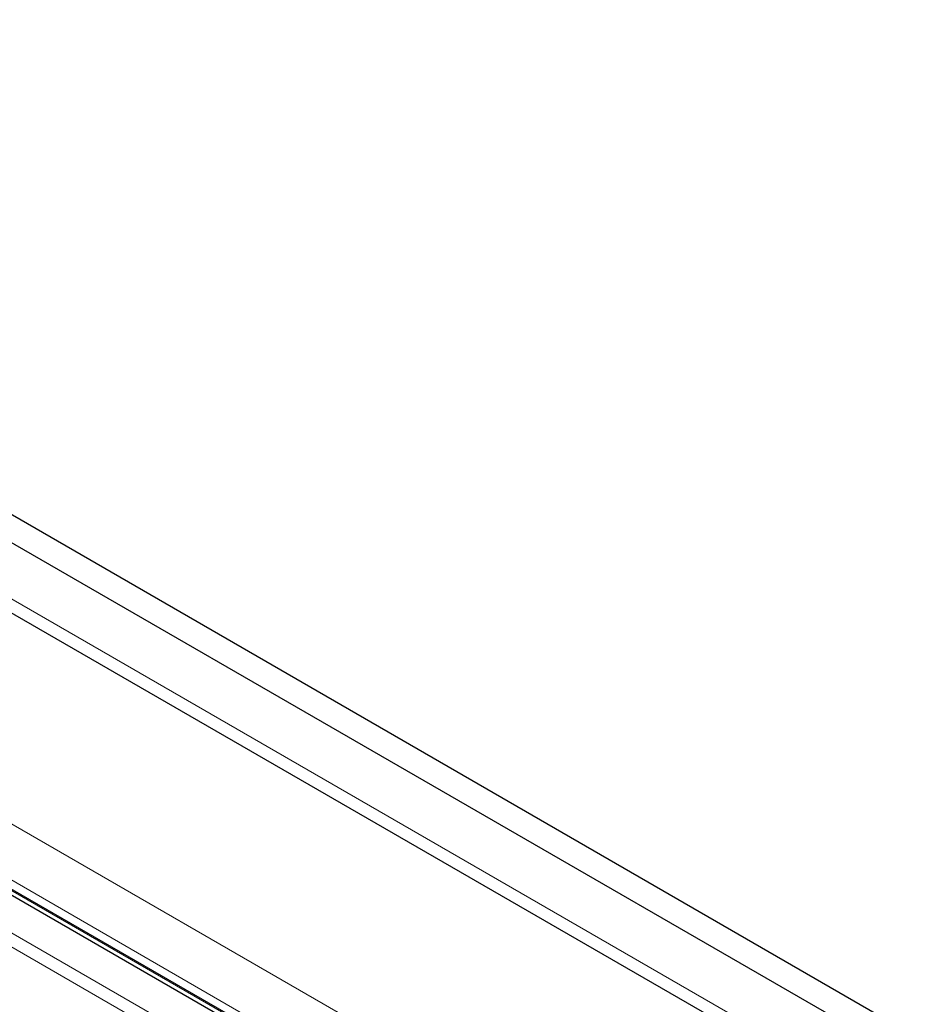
# Paper-space layout 'Blatt2' of a CAD drawing. Header units: millimetres. Extents: x 5 to 418, y 2 to 292.
# Tile 69 of 124: x 111.53 to 120.17, y 223.4 to 232.93. Entities that reach past the tile are written whole.
import ezdxf

# ---------------------------------------------------------------- set-up
doc = ezdxf.new("R2010")
doc.units = ezdxf.units.MM

psp = doc.layouts.new('Blatt2')

# ---------------------------------------------------------------- linework, layer by layer
at = {"color": 7, "linetype": 'Continuous', "lineweight": 25}
for p, q in [((86.1359, 242.7556), (143.883, 209.419)), ((86.1359, 242.4834), (143.883, 209.1468)), ((86.7959, 241.422), (143.1052, 208.9154)), ((113.4668, 223.2916), (100.4914, 230.7821)), ((113.5318, 223.313), (100.5564, 230.8035))]:
    psp.add_line(p, q, dxfattribs=at)
at = {"color": 7, "linetype": 'Continuous', "lineweight": 18}
for p, q in [((143.058, 209.0787), (86.843, 241.5309)), ((85.1342, 240.3403), (141.2313, 207.9561)), ((84.8985, 239.932), (140.9956, 207.5478)), ((100.5345, 230.8027), (113.5099, 223.3121)), ((113.1532, 223.1106), (107.1638, 226.568)), ((113.0944, 223.0085), (107.1051, 226.4661))]:
    psp.add_line(p, q, dxfattribs=at)

doc.saveas('drawing.dxf')
